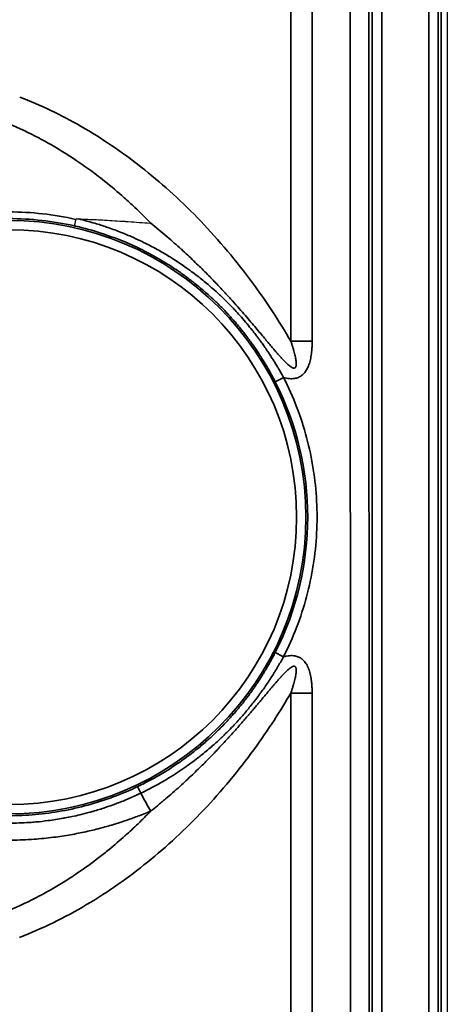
# Model space of a CAD drawing. Header units: millimetres. Extents: x -12192 to 12192, y -600 to 5895.
# Tile 54 of 118: x 1701 to 1724, y 3237 to 3290. Entities that reach past the tile are written whole.
import ezdxf

# ---------------------------------------------------------------- set-up
doc = ezdxf.new("R2010")
doc.units = ezdxf.units.MM
doc.header["$LTSCALE"] = 20
doc.layers.add('_Sichtbarkanten', color=7, linetype='Continuous', lineweight=25)
doc.layers.add('Sichtbar schmal (ISO)', color=7, linetype='Continuous', lineweight=35)

msp = doc.modelspace()

# ---------------------------------------------------------------- linework, layer by layer
at = {"layer": '_Sichtbarkanten'}
msp.add_line((1723.505, 4314.272), (1723.505, 3220.272), dxfattribs=at)
for points, knots in [([(1703.633, 3279.214), (1703.624, 3279.175), (1703.616, 3279.137), (1703.608, 3279.102), (1703.601, 3279.066), (1703.594, 3279.034), (1703.588, 3279.005), (1703.582, 3278.976), (1703.577, 3278.952), (1703.573, 3278.931), (1703.569, 3278.911), (1703.566, 3278.895), (1703.564, 3278.884), (1703.563, 3278.873), (1703.562, 3278.867), (1703.562, 3278.866)], [0, 0, 0, 0, 0.2, 0.2, 0.2, 0.4, 0.4, 0.4, 0.6, 0.6, 0.6, 0.8, 0.8, 0.8, 0.9999999, 0.9999999, 0.9999999, 0.9999999]), ([(1703.633, 3279.214), (1703.633, 3279.215), (1703.633, 3279.216), (1703.634, 3279.218), (1703.634, 3279.218), (1703.636, 3279.221), (1703.638, 3279.222), (1703.644, 3279.226), (1703.649, 3279.229), (1703.67, 3279.235), (1703.692, 3279.237), (1703.737, 3279.24), (1703.765, 3279.239), (1703.791, 3279.239)], [0.00000125, 0.00000125, 0.00000125, 0.00000125, 0.00026935, 0.00026935, 0.00054979, 0.00054979, 0.00118081, 0.00118081, 0.00276078, 0.00276078, 0.00713925, 0.00713925, 0.01305826, 0.01305826, 0.01305826, 0.01305826]), ([(1703.791, 3279.239), (1704.119, 3279.227), (1704.439, 3279.213), (1704.75, 3279.198), (1704.893, 3279.191), (1705.034, 3279.183), (1705.174, 3279.175), (1705.546, 3279.155), (1705.904, 3279.132), (1706.254, 3279.109), (1706.319, 3279.104), (1706.384, 3279.1), (1706.448, 3279.095), (1706.848, 3279.068), (1707.238, 3279.039), (1707.614, 3279.011), (1707.624, 3279.011), (1707.635, 3279.01), (1707.645, 3279.009)], [0, 0, 0, 0, 0.228267, 0.228267, 0.228267, 0.333333, 0.333333, 0.333333, 0.614365, 0.614365, 0.614365, 0.666667, 0.666667, 0.666667, 0.990895, 0.990895, 0.990895, 1, 1, 1, 1])]:
    msp.add_open_spline(points, degree=3, knots=knots, dxfattribs=at)
at = {"layer": 'Sichtbar schmal (ISO)'}
for p, q in [((1719.496, 3219.98), (1719.496, 4314.564)), ((1719.996, 4314.564), (1719.996, 3219.98)), ((1722.514, 3219.963), (1722.514, 4314.581)), ((1723.014, 4314.581), (1723.014, 3219.963)), ((1723.18, 3219.797), (1723.18, 4314.748)), ((1718.322, 3220.149), (1718.28, 3679.771)), ((1719.28, 3679.772), (1719.322, 3220.155)), ((1715.137, 3443.452), (1715.137, 3272.69)), ((1716.278, 3443.451), (1716.278, 3272.689)), ((1715.137, 3219.648), (1715.137, 3253.852)), ((1716.278, 3219.649), (1716.278, 3253.851))]:
    msp.add_line(p, q, dxfattribs=at)
for radius in [15.889, 15.389]:
    msp.add_arc((1700.06, 3263.272), radius, 270, 90, dxfattribs=at)
for centre, major_axis, ratio, start_param, end_param in [((1699.918, 3262.652), (3.102, 16.688), 0.976652, 6.245494, 6.462178), ((1700.06, 3263.271), (-15.983, 0.22), 0.999892, 4.50528, 4.726179), ((1716.278, 3272.742), (10, 0), 0.005236, 4.598021, 4.712389), ((1700.059, 3263.271), (15.981, 0), 0.999985, 5.812266, 6.753672), ((1714.75, 3270.742), (-0.446, -0.227), 0.00467, 4.71002, 6.265685), ((1714.747, 3255.793), (-0.446, 0.227), 0.004667, 4.714764, 6.265732), ((1716.278, 3253.904), (-10, 0), 0.005236, 1.456428, 1.570796), ((1707.166, 3248.396), (-0.215, 0.451), 0.009237, 0.017454, 1.351508), ((1706.096, 3250.416), (4.777, -8.785), 0.002501, 4.931854, 5.046065)]:
    msp.add_ellipse(centre, major_axis=major_axis, ratio=ratio, start_param=start_param, end_param=end_param, dxfattribs=at)
for points, knots in [([(1700.64, 3285.763), (1701.201, 3285.548), (1701.757, 3285.307), (1702.304, 3285.045), (1702.851, 3284.782), (1703.39, 3284.498), (1703.93, 3284.186), (1704.469, 3283.875), (1705.009, 3283.537), (1705.544, 3283.174), (1706.079, 3282.812), (1706.609, 3282.425), (1707.129, 3282.017), (1707.649, 3281.608), (1708.159, 3281.179), (1708.661, 3280.727), (1709.163, 3280.275), (1709.657, 3279.801), (1710.144, 3279.301), (1710.631, 3278.8), (1711.111, 3278.273), (1711.578, 3277.725), (1712.046, 3277.178), (1712.499, 3276.609), (1712.925, 3276.038), (1713.352, 3275.467), (1713.752, 3274.894), (1714.12, 3274.333), (1714.488, 3273.773), (1714.825, 3273.226), (1715.137, 3272.69)], [0, 0, 0, 0, 0.1, 0.1, 0.1, 0.2, 0.2, 0.2, 0.3, 0.3, 0.3, 0.4, 0.4, 0.4, 0.5, 0.5, 0.5, 0.6, 0.6, 0.6, 0.7, 0.7, 0.7, 0.8, 0.8, 0.8, 0.9, 0.9, 0.9, 0.9999994, 0.9999994, 0.9999994, 0.9999994]), ([(1700.069, 3284.325), (1700.605, 3284.101), (1701.137, 3283.849), (1701.66, 3283.573), (1701.711, 3283.546), (1701.762, 3283.519), (1701.813, 3283.492), (1702.283, 3283.239), (1702.747, 3282.966), (1703.21, 3282.67), (1703.31, 3282.605), (1703.41, 3282.54), (1703.51, 3282.474), (1703.923, 3282.2), (1704.335, 3281.908), (1704.741, 3281.6), (1704.889, 3281.488), (1705.036, 3281.373), (1705.182, 3281.257), (1705.536, 3280.975), (1705.885, 3280.68), (1706.228, 3280.374), (1706.418, 3280.205), (1706.606, 3280.032), (1706.792, 3279.856), (1707.081, 3279.582), (1707.366, 3279.3), (1707.645, 3279.009)], [0, 0, 0, 0, 0.2, 0.2, 0.2, 0.2195918, 0.2195918, 0.2195918, 0.4, 0.4, 0.4, 0.4390213, 0.4390213, 0.4390213, 0.6, 0.6, 0.6, 0.6584906, 0.6584906, 0.6584906, 0.8, 0.8, 0.8, 0.87821, 0.87821, 0.87821, 1, 1, 1, 1]), ([(1703.791, 3279.239), (1704.092, 3279.166), (1704.383, 3279.087), (1704.664, 3279.003), (1704.877, 3278.939), (1705.084, 3278.873), (1705.286, 3278.804), (1705.524, 3278.722), (1705.755, 3278.637), (1705.977, 3278.55), (1706.191, 3278.466), (1706.397, 3278.38), (1706.595, 3278.293), (1706.769, 3278.217), (1706.937, 3278.14), (1707.1, 3278.062), (1707.317, 3277.958), (1707.524, 3277.852), (1707.724, 3277.746), (1707.843, 3277.683), (1707.958, 3277.62), (1708.071, 3277.557), (1708.291, 3277.433), (1708.501, 3277.308), (1708.702, 3277.184), (1708.774, 3277.139), (1708.845, 3277.094), (1708.915, 3277.049), (1709.138, 3276.906), (1709.349, 3276.764), (1709.549, 3276.622), (1709.583, 3276.598), (1709.617, 3276.574), (1709.65, 3276.55), (1709.875, 3276.389), (1710.086, 3276.229), (1710.285, 3276.071), (1710.484, 3275.913), (1710.672, 3275.758), (1710.848, 3275.605), (1710.874, 3275.582), (1710.9, 3275.56), (1710.926, 3275.537), (1711.07, 3275.411), (1711.207, 3275.287), (1711.338, 3275.164), (1711.388, 3275.118), (1711.437, 3275.071), (1711.485, 3275.025), (1711.584, 3274.931), (1711.678, 3274.838), (1711.77, 3274.747), (1711.84, 3274.676), (1711.909, 3274.606), (1711.975, 3274.536), (1712.036, 3274.473), (1712.095, 3274.411), (1712.153, 3274.349), (1712.24, 3274.256), (1712.325, 3274.164), (1712.406, 3274.073), (1712.436, 3274.04), (1712.465, 3274.006), (1712.495, 3273.973), (1712.596, 3273.858), (1712.692, 3273.745), (1712.784, 3273.636), (1712.789, 3273.63), (1712.794, 3273.624), (1712.799, 3273.618), (1712.893, 3273.505), (1712.982, 3273.395), (1713.068, 3273.287), (1713.085, 3273.266), (1713.102, 3273.245), (1713.118, 3273.223), (1713.184, 3273.14), (1713.246, 3273.059), (1713.307, 3272.979), (1713.343, 3272.931), (1713.379, 3272.884), (1713.414, 3272.836), (1713.45, 3272.788), (1713.485, 3272.74), (1713.519, 3272.693), (1713.573, 3272.618), (1713.626, 3272.545), (1713.676, 3272.474), (1713.687, 3272.458), (1713.698, 3272.442), (1713.71, 3272.426), (1713.769, 3272.34), (1713.826, 3272.257), (1713.881, 3272.176), (1713.89, 3272.163), (1713.899, 3272.15), (1713.907, 3272.137), (1713.952, 3272.07), (1713.995, 3272.005), (1714.036, 3271.942), (1714.062, 3271.902), (1714.088, 3271.862), (1714.112, 3271.824), (1714.135, 3271.789), (1714.157, 3271.755), (1714.178, 3271.721), (1714.217, 3271.658), (1714.255, 3271.598), (1714.292, 3271.538), (1714.297, 3271.529), (1714.303, 3271.52), (1714.308, 3271.511), (1714.35, 3271.442), (1714.391, 3271.375), (1714.431, 3271.307), (1714.439, 3271.293), (1714.447, 3271.28), (1714.455, 3271.266), (1714.487, 3271.212), (1714.519, 3271.158), (1714.55, 3271.104), (1714.57, 3271.068), (1714.591, 3271.032), (1714.611, 3270.997), (1714.63, 3270.962), (1714.649, 3270.928), (1714.668, 3270.895), (1714.696, 3270.844), (1714.724, 3270.794), (1714.75, 3270.745)], [0.0000005, 0.0000005, 0.0000005, 0.0000005, 0.0284605, 0.0284605, 0.0284605, 0.05, 0.05, 0.05, 0.0755205, 0.0755205, 0.0755205, 0.1, 0.1, 0.1, 0.1214285, 0.1214285, 0.1214285, 0.15, 0.15, 0.15, 0.1669248, 0.1669248, 0.1669248, 0.2, 0.2, 0.2, 0.2119163, 0.2119163, 0.2119163, 0.25, 0.25, 0.25, 0.2564481, 0.2564481, 0.2564481, 0.3, 0.3, 0.3, 0.3435856, 0.3435856, 0.3435856, 0.35, 0.35, 0.35, 0.38615, 0.38615, 0.38615, 0.4, 0.4, 0.4, 0.4281855, 0.4281855, 0.4281855, 0.45, 0.45, 0.45, 0.4698634, 0.4698634, 0.4698634, 0.5, 0.5, 0.5, 0.511216, 0.511216, 0.511216, 0.55, 0.55, 0.55, 0.5520263, 0.5520263, 0.5520263, 0.5920357, 0.5920357, 0.5920357, 0.6, 0.6, 0.6, 0.6311495, 0.6311495, 0.6311495, 0.65, 0.65, 0.65, 0.6694008, 0.6694008, 0.6694008, 0.7, 0.7, 0.7, 0.7069657, 0.7069657, 0.7069657, 0.7440283, 0.7440283, 0.7440283, 0.75, 0.75, 0.75, 0.7806434, 0.7806434, 0.7806434, 0.8, 0.8, 0.8, 0.8175038, 0.8175038, 0.8175038, 0.85, 0.85, 0.85, 0.8549861, 0.8549861, 0.8549861, 0.892523, 0.892523, 0.892523, 0.9, 0.9, 0.9, 0.9298419, 0.9298419, 0.9298419, 0.95, 0.95, 0.95, 0.9697769, 0.9697769, 0.9697769, 1, 1, 1, 1]), ([(1715.137, 3272.69), (1715.159, 3272.626), (1715.18, 3272.565), (1715.199, 3272.506), (1715.218, 3272.447), (1715.236, 3272.39), (1715.253, 3272.336), (1715.269, 3272.282), (1715.285, 3272.229), (1715.299, 3272.179), (1715.313, 3272.129), (1715.326, 3272.081), (1715.338, 3272.035), (1715.349, 3271.989), (1715.36, 3271.945), (1715.369, 3271.904), (1715.379, 3271.862), (1715.387, 3271.822), (1715.394, 3271.784), (1715.401, 3271.746), (1715.407, 3271.711), (1715.412, 3271.677), (1715.417, 3271.643), (1715.421, 3271.611), (1715.424, 3271.58), (1715.427, 3271.55), (1715.428, 3271.522), (1715.429, 3271.496), (1715.429, 3271.47), (1715.429, 3271.446), (1715.427, 3271.425), (1715.425, 3271.403), (1715.423, 3271.383), (1715.419, 3271.366), (1715.415, 3271.349), (1715.411, 3271.334), (1715.405, 3271.32), (1715.4, 3271.307), (1715.393, 3271.296), (1715.385, 3271.286), (1715.378, 3271.277), (1715.369, 3271.269), (1715.359, 3271.263), (1715.35, 3271.258), (1715.338, 3271.253), (1715.325, 3271.252), (1715.312, 3271.25), (1715.297, 3271.25), (1715.281, 3271.253), (1715.264, 3271.256), (1715.245, 3271.263), (1715.223, 3271.272), (1715.202, 3271.281), (1715.179, 3271.294), (1715.154, 3271.31), (1715.128, 3271.326), (1715.101, 3271.346), (1715.072, 3271.369), (1715.043, 3271.392), (1715.012, 3271.418), (1714.979, 3271.447), (1714.947, 3271.476), (1714.913, 3271.508), (1714.877, 3271.543), (1714.841, 3271.577), (1714.805, 3271.615), (1714.766, 3271.655), (1714.728, 3271.695), (1714.688, 3271.737), (1714.647, 3271.782), (1714.606, 3271.827), (1714.563, 3271.874), (1714.518, 3271.925), (1714.474, 3271.975), (1714.427, 3272.028), (1714.379, 3272.084), (1714.33, 3272.14), (1714.279, 3272.199), (1714.226, 3272.261), (1714.173, 3272.324), (1714.118, 3272.389), (1714.059, 3272.459), (1714.001, 3272.528), (1713.94, 3272.6), (1713.876, 3272.677), (1713.812, 3272.753), (1713.745, 3272.833), (1713.675, 3272.918), (1713.605, 3273.002), (1713.531, 3273.09), (1713.453, 3273.183), (1713.375, 3273.276), (1713.293, 3273.373), (1713.207, 3273.475), (1713.121, 3273.578), (1713.03, 3273.685), (1712.934, 3273.797), (1712.838, 3273.91), (1712.738, 3274.027), (1712.631, 3274.15), (1712.525, 3274.273), (1712.413, 3274.4), (1712.296, 3274.533), (1712.294, 3274.536), (1712.291, 3274.539), (1712.289, 3274.541), (1712.174, 3274.672), (1712.053, 3274.807), (1711.926, 3274.948), (1711.923, 3274.951), (1711.92, 3274.954), (1711.918, 3274.957), (1711.79, 3275.098), (1711.656, 3275.244), (1711.515, 3275.396), (1711.512, 3275.399), (1711.509, 3275.403), (1711.506, 3275.406), (1711.364, 3275.558), (1711.215, 3275.717), (1711.056, 3275.882), (1711.052, 3275.886), (1711.049, 3275.89), (1711.045, 3275.893), (1710.886, 3276.059), (1710.718, 3276.231), (1710.539, 3276.411), (1710.534, 3276.415), (1710.53, 3276.419), (1710.526, 3276.423), (1710.347, 3276.603), (1710.156, 3276.791), (1709.952, 3276.986), (1709.947, 3276.991), (1709.943, 3276.995), (1709.938, 3277), (1709.734, 3277.195), (1709.517, 3277.399), (1709.285, 3277.61), (1709.279, 3277.615), (1709.274, 3277.62), (1709.268, 3277.625), (1709.036, 3277.836), (1708.788, 3278.056), (1708.522, 3278.284), (1708.516, 3278.289), (1708.509, 3278.295), (1708.503, 3278.3), (1708.236, 3278.529), (1707.95, 3278.766), (1707.645, 3279.009)], [0.0000006, 0.0000006, 0.0000006, 0.0000006, 0.0238095, 0.0238095, 0.0238095, 0.047619, 0.047619, 0.047619, 0.0714286, 0.0714286, 0.0714286, 0.0952381, 0.0952381, 0.0952381, 0.1190476, 0.1190476, 0.1190476, 0.1428571, 0.1428571, 0.1428571, 0.1666667, 0.1666667, 0.1666667, 0.1904762, 0.1904762, 0.1904762, 0.2142857, 0.2142857, 0.2142857, 0.2380952, 0.2380952, 0.2380952, 0.2619048, 0.2619048, 0.2619048, 0.2857143, 0.2857143, 0.2857143, 0.3095238, 0.3095238, 0.3095238, 0.3333333, 0.3333333, 0.3333333, 0.3571429, 0.3571429, 0.3571429, 0.3809524, 0.3809524, 0.3809524, 0.4047619, 0.4047619, 0.4047619, 0.4285714, 0.4285714, 0.4285714, 0.452381, 0.452381, 0.452381, 0.4761905, 0.4761905, 0.4761905, 0.5, 0.5, 0.5, 0.5238095, 0.5238095, 0.5238095, 0.547619, 0.547619, 0.547619, 0.5714286, 0.5714286, 0.5714286, 0.5952381, 0.5952381, 0.5952381, 0.6190476, 0.6190476, 0.6190476, 0.6428571, 0.6428571, 0.6428571, 0.6666667, 0.6666667, 0.6666667, 0.6904762, 0.6904762, 0.6904762, 0.7142857, 0.7142857, 0.7142857, 0.7380952, 0.7380952, 0.7380952, 0.7619048, 0.7619048, 0.7619048, 0.7857143, 0.7857143, 0.7857143, 0.8095238, 0.8095238, 0.8095238, 0.8099922, 0.8099922, 0.8099922, 0.8333333, 0.8333333, 0.8333333, 0.833816, 0.833816, 0.833816, 0.8571429, 0.8571429, 0.8571429, 0.8576395, 0.8576395, 0.8576395, 0.8809524, 0.8809524, 0.8809524, 0.8814627, 0.8814627, 0.8814627, 0.9047619, 0.9047619, 0.9047619, 0.905286, 0.905286, 0.905286, 0.9285714, 0.9285714, 0.9285714, 0.929109, 0.929109, 0.929109, 0.952381, 0.952381, 0.952381, 0.9529329, 0.9529329, 0.9529329, 0.9761905, 0.9761905, 0.9761905, 0.9767551, 0.9767551, 0.9767551, 1, 1, 1, 1]), ([(1703.562, 3278.866), (1703.587, 3278.861), (1703.612, 3278.855), (1703.636, 3278.849), (1704.105, 3278.742), (1704.551, 3278.618), (1704.972, 3278.482), (1705.016, 3278.467), (1705.06, 3278.453), (1705.103, 3278.439), (1705.498, 3278.308), (1705.872, 3278.166), (1706.222, 3278.02), (1706.279, 3277.996), (1706.335, 3277.973), (1706.391, 3277.949), (1706.716, 3277.809), (1707.02, 3277.665), (1707.307, 3277.519), (1707.373, 3277.485), (1707.437, 3277.452), (1707.5, 3277.419), (1707.765, 3277.28), (1708.014, 3277.139), (1708.251, 3276.998), (1708.321, 3276.956), (1708.391, 3276.914), (1708.459, 3276.871), (1708.674, 3276.739), (1708.878, 3276.606), (1709.072, 3276.473), (1709.146, 3276.423), (1709.218, 3276.373), (1709.289, 3276.323), (1709.463, 3276.199), (1709.63, 3276.076), (1709.788, 3275.955), (1709.863, 3275.897), (1709.936, 3275.84), (1710.008, 3275.783), (1710.149, 3275.671), (1710.284, 3275.559), (1710.414, 3275.449), (1710.489, 3275.385), (1710.562, 3275.322), (1710.633, 3275.259), (1710.747, 3275.159), (1710.857, 3275.059), (1710.962, 3274.96), (1711.036, 3274.892), (1711.107, 3274.824), (1711.177, 3274.756), (1711.269, 3274.667), (1711.357, 3274.579), (1711.443, 3274.492), (1711.515, 3274.419), (1711.584, 3274.347), (1711.652, 3274.276), (1711.726, 3274.198), (1711.797, 3274.121), (1711.866, 3274.045), (1711.936, 3273.969), (1712.003, 3273.894), (1712.068, 3273.82), (1712.127, 3273.753), (1712.184, 3273.686), (1712.239, 3273.621), (1712.306, 3273.542), (1712.371, 3273.465), (1712.433, 3273.388), (1712.48, 3273.331), (1712.525, 3273.275), (1712.569, 3273.219), (1712.633, 3273.139), (1712.695, 3273.059), (1712.754, 3272.982), (1712.791, 3272.934), (1712.826, 3272.887), (1712.861, 3272.84), (1712.922, 3272.758), (1712.981, 3272.678), (1713.037, 3272.599), (1713.065, 3272.56), (1713.093, 3272.521), (1713.12, 3272.483), (1713.178, 3272.4), (1713.234, 3272.32), (1713.287, 3272.241), (1713.308, 3272.21), (1713.329, 3272.178), (1713.35, 3272.148), (1713.405, 3272.065), (1713.457, 3271.985), (1713.507, 3271.907), (1713.523, 3271.882), (1713.538, 3271.858), (1713.554, 3271.834), (1713.606, 3271.752), (1713.655, 3271.673), (1713.702, 3271.596), (1713.713, 3271.578), (1713.724, 3271.56), (1713.734, 3271.542), (1713.782, 3271.463), (1713.828, 3271.386), (1713.871, 3271.311), (1713.878, 3271.299), (1713.886, 3271.286), (1713.893, 3271.274), (1713.938, 3271.195), (1713.982, 3271.118), (1714.025, 3271.04), (1714.03, 3271.032), (1714.035, 3271.024), (1714.039, 3271.015), (1714.085, 3270.933), (1714.13, 3270.85), (1714.172, 3270.769), (1714.174, 3270.766), (1714.177, 3270.762), (1714.179, 3270.758), (1714.223, 3270.674), (1714.265, 3270.593), (1714.304, 3270.515)], [0, 0, 0, 0, 0.002362, 0.002362, 0.002362, 0.047619, 0.047619, 0.047619, 0.052331, 0.052331, 0.052331, 0.095238, 0.095238, 0.095238, 0.102207, 0.102207, 0.102207, 0.142857, 0.142857, 0.142857, 0.152085, 0.152085, 0.152085, 0.190476, 0.190476, 0.190476, 0.201961, 0.201961, 0.201961, 0.238095, 0.238095, 0.238095, 0.251837, 0.251837, 0.251837, 0.285714, 0.285714, 0.285714, 0.301713, 0.301713, 0.301713, 0.333333, 0.333333, 0.333333, 0.351588, 0.351588, 0.351588, 0.380952, 0.380952, 0.380952, 0.401464, 0.401464, 0.401464, 0.428571, 0.428571, 0.428571, 0.45134, 0.45134, 0.45134, 0.47619, 0.47619, 0.47619, 0.501217, 0.501217, 0.501217, 0.52381, 0.52381, 0.52381, 0.551093, 0.551093, 0.551093, 0.571429, 0.571429, 0.571429, 0.60097, 0.60097, 0.60097, 0.619048, 0.619048, 0.619048, 0.650846, 0.650846, 0.650846, 0.666667, 0.666667, 0.666667, 0.70073, 0.70073, 0.70073, 0.714286, 0.714286, 0.714286, 0.750596, 0.750596, 0.750596, 0.761905, 0.761905, 0.761905, 0.800513, 0.800513, 0.800513, 0.809524, 0.809524, 0.809524, 0.850304, 0.850304, 0.850304, 0.857143, 0.857143, 0.857143, 0.900234, 0.900234, 0.900234, 0.904762, 0.904762, 0.904762, 0.95014, 0.95014, 0.95014, 0.952381, 0.952381, 0.952381, 1, 1, 1, 1]), ([(1716.278, 3272.689), (1716.278, 3272.618), (1716.276, 3272.481), (1716.266, 3272.288), (1716.25, 3272.108), (1716.228, 3271.939), (1716.201, 3271.782), (1716.168, 3271.636), (1716.129, 3271.5), (1716.085, 3271.374), (1716.034, 3271.259), (1715.979, 3271.154), (1715.918, 3271.06), (1715.853, 3270.978), (1715.784, 3270.908), (1715.712, 3270.848), (1715.634, 3270.796), (1715.547, 3270.753), (1715.447, 3270.717), (1715.331, 3270.692), (1715.202, 3270.681), (1715.061, 3270.686), (1714.91, 3270.706), (1714.804, 3270.73), (1714.75, 3270.745)], [0.0000001, 0.0000001, 0.0000001, 0.0000001, 0.0454545, 0.0909091, 0.1363636, 0.1818182, 0.2272727, 0.2727273, 0.3181818, 0.3636364, 0.4090909, 0.4545455, 0.5, 0.5454545, 0.5909091, 0.6363636, 0.6818182, 0.7272727, 0.7727273, 0.8181818, 0.8636364, 0.9090909, 0.9545455, 1, 1, 1, 1]), ([(1714.75, 3270.745), (1715.012, 3270.231), (1715.477, 3269.182), (1716.011, 3267.538), (1716.369, 3265.85), (1716.549, 3264.133), (1716.548, 3262.407), (1716.368, 3260.69), (1716.009, 3259.001), (1715.475, 3257.358), (1715.009, 3256.31), (1714.747, 3255.796)], [0, 0, 0, 0, 0.1111111, 0.2222222, 0.3333333, 0.4444444, 0.5555556, 0.6666667, 0.7777778, 0.8888889, 1, 1, 1, 1]), ([(1714.301, 3256.02), (1714.263, 3255.945), (1714.222, 3255.864), (1714.177, 3255.78), (1714.132, 3255.695), (1714.084, 3255.606), (1714.031, 3255.512), (1714.027, 3255.505), (1714.023, 3255.497), (1714.019, 3255.49), (1713.97, 3255.402), (1713.919, 3255.311), (1713.863, 3255.216), (1713.855, 3255.202), (1713.846, 3255.187), (1713.837, 3255.172), (1713.785, 3255.082), (1713.729, 3254.989), (1713.67, 3254.893), (1713.655, 3254.869), (1713.64, 3254.845), (1713.625, 3254.82), (1713.569, 3254.73), (1713.51, 3254.638), (1713.448, 3254.542), (1713.425, 3254.508), (1713.402, 3254.473), (1713.379, 3254.438), (1713.32, 3254.349), (1713.258, 3254.257), (1713.193, 3254.163), (1713.161, 3254.117), (1713.129, 3254.07), (1713.095, 3254.023), (1713.034, 3253.936), (1712.969, 3253.847), (1712.902, 3253.756), (1712.858, 3253.697), (1712.813, 3253.637), (1712.767, 3253.576), (1712.703, 3253.492), (1712.636, 3253.407), (1712.567, 3253.32), (1712.508, 3253.246), (1712.448, 3253.17), (1712.384, 3253.094), (1712.319, 3253.015), (1712.252, 3252.935), (1712.182, 3252.853), (1712.104, 3252.762), (1712.023, 3252.67), (1711.938, 3252.576), (1711.873, 3252.503), (1711.806, 3252.43), (1711.737, 3252.355), (1711.634, 3252.246), (1711.527, 3252.134), (1711.415, 3252.021), (1711.352, 3251.957), (1711.286, 3251.892), (1711.22, 3251.827), (1711.087, 3251.697), (1710.946, 3251.565), (1710.798, 3251.43), (1710.739, 3251.376), (1710.679, 3251.322), (1710.617, 3251.268), (1710.445, 3251.117), (1710.262, 3250.962), (1710.066, 3250.805), (1710.016, 3250.764), (1709.965, 3250.724), (1709.913, 3250.683), (1709.69, 3250.509), (1709.452, 3250.332), (1709.196, 3250.154), (1709.16, 3250.128), (1709.122, 3250.102), (1709.085, 3250.077), (1708.802, 3249.883), (1708.498, 3249.688), (1708.166, 3249.493), (1708.147, 3249.482), (1708.127, 3249.47), (1708.108, 3249.459), (1707.754, 3249.252), (1707.368, 3249.046), (1706.95, 3248.847)], [0, 0, 0, 0, 0.0625, 0.0625, 0.0625, 0.125, 0.125, 0.125, 0.1299737, 0.1299737, 0.1299737, 0.1875, 0.1875, 0.1875, 0.1964263, 0.1964263, 0.1964263, 0.25, 0.25, 0.25, 0.2633437, 0.2633437, 0.2633437, 0.3125, 0.3125, 0.3125, 0.3301836, 0.3301836, 0.3301836, 0.375, 0.375, 0.375, 0.396987, 0.396987, 0.396987, 0.4375, 0.4375, 0.4375, 0.4638443, 0.4638443, 0.4638443, 0.5, 0.5, 0.5, 0.5307911, 0.5307911, 0.5307911, 0.5625, 0.5625, 0.5625, 0.5978316, 0.5978316, 0.5978316, 0.625, 0.625, 0.625, 0.664988, 0.664988, 0.664988, 0.6875, 0.6875, 0.6875, 0.7322713, 0.7322713, 0.7322713, 0.75, 0.75, 0.75, 0.799723, 0.799723, 0.799723, 0.8125, 0.8125, 0.8125, 0.8671433, 0.8671433, 0.8671433, 0.875, 0.875, 0.875, 0.9340995, 0.9340995, 0.9340995, 0.9375, 0.9375, 0.9375, 1, 1, 1, 1]), ([(1714.747, 3255.796), (1714.707, 3255.721), (1714.663, 3255.641), (1714.615, 3255.557), (1714.568, 3255.473), (1714.516, 3255.384), (1714.461, 3255.289), (1714.456, 3255.282), (1714.452, 3255.274), (1714.448, 3255.267), (1714.396, 3255.18), (1714.341, 3255.088), (1714.282, 3254.993), (1714.273, 3254.978), (1714.264, 3254.963), (1714.254, 3254.948), (1714.198, 3254.858), (1714.139, 3254.764), (1714.076, 3254.667), (1714.061, 3254.642), (1714.045, 3254.618), (1714.029, 3254.593), (1713.97, 3254.502), (1713.907, 3254.408), (1713.841, 3254.312), (1713.818, 3254.277), (1713.794, 3254.242), (1713.769, 3254.206), (1713.707, 3254.116), (1713.642, 3254.023), (1713.573, 3253.928), (1713.54, 3253.881), (1713.505, 3253.834), (1713.47, 3253.786), (1713.405, 3253.697), (1713.338, 3253.607), (1713.267, 3253.514), (1713.221, 3253.454), (1713.174, 3253.393), (1713.125, 3253.331), (1713.058, 3253.246), (1712.989, 3253.159), (1712.917, 3253.071), (1712.855, 3252.995), (1712.791, 3252.919), (1712.725, 3252.841), (1712.658, 3252.76), (1712.587, 3252.679), (1712.514, 3252.596), (1712.433, 3252.503), (1712.349, 3252.409), (1712.261, 3252.313), (1712.193, 3252.239), (1712.123, 3252.164), (1712.051, 3252.088), (1711.945, 3251.977), (1711.833, 3251.863), (1711.717, 3251.747), (1711.651, 3251.682), (1711.584, 3251.616), (1711.514, 3251.549), (1711.376, 3251.416), (1711.231, 3251.281), (1711.077, 3251.143), (1711.017, 3251.089), (1710.954, 3251.034), (1710.891, 3250.978), (1710.712, 3250.823), (1710.523, 3250.665), (1710.321, 3250.504), (1710.269, 3250.462), (1710.217, 3250.421), (1710.163, 3250.379), (1709.934, 3250.201), (1709.688, 3250.02), (1709.424, 3249.837), (1709.387, 3249.81), (1709.348, 3249.784), (1709.31, 3249.758), (1709.018, 3249.559), (1708.705, 3249.359), (1708.364, 3249.158), (1708.344, 3249.146), (1708.324, 3249.135), (1708.304, 3249.123), (1707.94, 3248.911), (1707.543, 3248.698), (1707.115, 3248.492)], [0, 0, 0, 0, 0.0625, 0.0625, 0.0625, 0.125, 0.125, 0.125, 0.1299738, 0.1299738, 0.1299738, 0.1875, 0.1875, 0.1875, 0.1964268, 0.1964268, 0.1964268, 0.25, 0.25, 0.25, 0.2633442, 0.2633442, 0.2633442, 0.3125, 0.3125, 0.3125, 0.3301841, 0.3301841, 0.3301841, 0.375, 0.375, 0.375, 0.3969875, 0.3969875, 0.3969875, 0.4375, 0.4375, 0.4375, 0.4638447, 0.4638447, 0.4638447, 0.5, 0.5, 0.5, 0.5307916, 0.5307916, 0.5307916, 0.5625, 0.5625, 0.5625, 0.5978322, 0.5978322, 0.5978322, 0.625, 0.625, 0.625, 0.6649885, 0.6649885, 0.6649885, 0.6875, 0.6875, 0.6875, 0.7322718, 0.7322718, 0.7322718, 0.75, 0.75, 0.75, 0.7997236, 0.7997236, 0.7997236, 0.8125, 0.8125, 0.8125, 0.8671438, 0.8671438, 0.8671438, 0.875, 0.875, 0.875, 0.9341005, 0.9341005, 0.9341005, 0.9375, 0.9375, 0.9375, 1, 1, 1, 1]), ([(1716.278, 3253.851), (1716.278, 3253.926), (1716.275, 3254.071), (1716.264, 3254.273), (1716.247, 3254.462), (1716.223, 3254.638), (1716.192, 3254.802), (1716.155, 3254.953), (1716.112, 3255.093), (1716.062, 3255.222), (1716.006, 3255.34), (1715.943, 3255.445), (1715.876, 3255.537), (1715.804, 3255.615), (1715.73, 3255.68), (1715.651, 3255.735), (1715.564, 3255.781), (1715.463, 3255.819), (1715.347, 3255.847), (1715.216, 3255.86), (1715.072, 3255.857), (1714.914, 3255.836), (1714.804, 3255.811), (1714.747, 3255.796)], [0.0000001, 0.0000001, 0.0000001, 0.0000001, 0.047619, 0.0952381, 0.1428571, 0.1904762, 0.2380952, 0.2857143, 0.3333333, 0.3809524, 0.4285714, 0.4761905, 0.5238095, 0.5714286, 0.6190476, 0.6666667, 0.7142857, 0.7619048, 0.8095238, 0.8571429, 0.9047619, 0.952381, 1, 1, 1, 1]), ([(1715.137, 3253.852), (1715.159, 3253.916), (1715.18, 3253.978), (1715.199, 3254.037), (1715.219, 3254.096), (1715.237, 3254.154), (1715.254, 3254.208), (1715.27, 3254.263), (1715.286, 3254.316), (1715.3, 3254.367), (1715.314, 3254.417), (1715.327, 3254.466), (1715.339, 3254.512), (1715.351, 3254.558), (1715.361, 3254.603), (1715.371, 3254.645), (1715.38, 3254.687), (1715.389, 3254.727), (1715.396, 3254.765), (1715.403, 3254.803), (1715.409, 3254.839), (1715.414, 3254.874), (1715.418, 3254.908), (1715.422, 3254.94), (1715.425, 3254.97), (1715.427, 3255), (1715.429, 3255.029), (1715.429, 3255.055), (1715.429, 3255.08), (1715.428, 3255.104), (1715.426, 3255.126), (1715.424, 3255.147), (1715.421, 3255.166), (1715.417, 3255.183), (1715.413, 3255.2), (1715.408, 3255.215), (1715.403, 3255.227), (1715.397, 3255.24), (1715.39, 3255.251), (1715.382, 3255.259), (1715.374, 3255.268), (1715.365, 3255.275), (1715.355, 3255.281), (1715.345, 3255.286), (1715.334, 3255.289), (1715.321, 3255.291), (1715.307, 3255.292), (1715.292, 3255.291), (1715.275, 3255.287), (1715.272, 3255.286), (1715.268, 3255.286), (1715.264, 3255.285), (1715.25, 3255.281), (1715.235, 3255.275), (1715.218, 3255.267), (1715.213, 3255.265), (1715.208, 3255.263), (1715.203, 3255.26), (1715.186, 3255.251), (1715.168, 3255.241), (1715.148, 3255.228), (1715.142, 3255.224), (1715.136, 3255.22), (1715.13, 3255.216), (1715.11, 3255.202), (1715.089, 3255.186), (1715.066, 3255.168), (1715.059, 3255.163), (1715.051, 3255.157), (1715.044, 3255.15), (1715.021, 3255.132), (1714.997, 3255.111), (1714.973, 3255.089), (1714.964, 3255.081), (1714.955, 3255.073), (1714.947, 3255.065), (1714.922, 3255.042), (1714.896, 3255.018), (1714.87, 3254.992), (1714.86, 3254.982), (1714.85, 3254.972), (1714.839, 3254.962), (1714.813, 3254.935), (1714.785, 3254.907), (1714.757, 3254.878), (1714.746, 3254.866), (1714.735, 3254.854), (1714.723, 3254.842), (1714.695, 3254.812), (1714.666, 3254.78), (1714.636, 3254.748), (1714.623, 3254.734), (1714.611, 3254.72), (1714.598, 3254.705), (1714.568, 3254.672), (1714.537, 3254.638), (1714.505, 3254.603), (1714.491, 3254.586), (1714.477, 3254.57), (1714.462, 3254.553), (1714.43, 3254.517), (1714.397, 3254.479), (1714.364, 3254.44), (1714.347, 3254.421), (1714.331, 3254.402), (1714.314, 3254.383), (1714.28, 3254.343), (1714.245, 3254.302), (1714.209, 3254.26), (1714.19, 3254.238), (1714.171, 3254.216), (1714.152, 3254.193), (1714.116, 3254.15), (1714.078, 3254.105), (1714.039, 3254.059), (1714.018, 3254.034), (1713.997, 3254.008), (1713.975, 3253.982), (1713.935, 3253.935), (1713.895, 3253.887), (1713.853, 3253.837), (1713.829, 3253.808), (1713.804, 3253.779), (1713.779, 3253.749), (1713.737, 3253.698), (1713.693, 3253.646), (1713.648, 3253.592), (1713.621, 3253.559), (1713.593, 3253.526), (1713.564, 3253.492), (1713.518, 3253.437), (1713.471, 3253.38), (1713.422, 3253.322), (1713.391, 3253.285), (1713.359, 3253.247), (1713.327, 3253.208), (1713.277, 3253.149), (1713.226, 3253.088), (1713.173, 3253.026), (1713.137, 3252.984), (1713.101, 3252.94), (1713.064, 3252.896), (1713.01, 3252.833), (1712.954, 3252.768), (1712.897, 3252.701), (1712.856, 3252.653), (1712.815, 3252.604), (1712.772, 3252.555), (1712.714, 3252.487), (1712.654, 3252.417), (1712.592, 3252.346), (1712.545, 3252.292), (1712.497, 3252.237), (1712.448, 3252.181), (1712.385, 3252.109), (1712.32, 3252.035), (1712.252, 3251.959), (1712.199, 3251.898), (1712.144, 3251.837), (1712.088, 3251.774), (1712.019, 3251.697), (1711.948, 3251.618), (1711.875, 3251.537), (1711.814, 3251.47), (1711.751, 3251.401), (1711.686, 3251.331), (1711.611, 3251.249), (1711.534, 3251.166), (1711.455, 3251.081), (1711.385, 3251.005), (1711.312, 3250.928), (1711.238, 3250.85), (1711.157, 3250.764), (1711.073, 3250.676), (1710.986, 3250.586), (1710.905, 3250.503), (1710.822, 3250.418), (1710.737, 3250.331), (1710.648, 3250.24), (1710.556, 3250.148), (1710.462, 3250.053), (1710.369, 3249.961), (1710.273, 3249.867), (1710.175, 3249.77), (1710.077, 3249.675), (1709.976, 3249.578), (1709.872, 3249.478), (1709.765, 3249.376), (1709.653, 3249.271), (1709.538, 3249.164), (1709.429, 3249.063), (1709.317, 3248.96), (1709.2, 3248.854), (1709.074, 3248.74), (1708.943, 3248.624), (1708.809, 3248.506), (1708.688, 3248.4), (1708.565, 3248.293), (1708.44, 3248.187), (1708.297, 3248.065), (1708.152, 3247.944), (1708.006, 3247.823), (1707.885, 3247.724), (1707.764, 3247.626), (1707.64, 3247.527)], [0.0000005, 0.0000005, 0.0000005, 0.0000005, 0.0238095, 0.0238095, 0.0238095, 0.047619, 0.047619, 0.047619, 0.0714286, 0.0714286, 0.0714286, 0.0952381, 0.0952381, 0.0952381, 0.1190476, 0.1190476, 0.1190476, 0.1428571, 0.1428571, 0.1428571, 0.1666667, 0.1666667, 0.1666667, 0.1904762, 0.1904762, 0.1904762, 0.2142857, 0.2142857, 0.2142857, 0.2380952, 0.2380952, 0.2380952, 0.2619048, 0.2619048, 0.2619048, 0.2857143, 0.2857143, 0.2857143, 0.3095238, 0.3095238, 0.3095238, 0.3333333, 0.3333333, 0.3333333, 0.3571429, 0.3571429, 0.3571429, 0.3809524, 0.3809524, 0.3809524, 0.3859949, 0.3859949, 0.3859949, 0.4047619, 0.4047619, 0.4047619, 0.4101118, 0.4101118, 0.4101118, 0.4285714, 0.4285714, 0.4285714, 0.4342241, 0.4342241, 0.4342241, 0.452381, 0.452381, 0.452381, 0.4583511, 0.4583511, 0.4583511, 0.4761905, 0.4761905, 0.4761905, 0.4824783, 0.4824783, 0.4824783, 0.5, 0.5, 0.5, 0.5066037, 0.5066037, 0.5066037, 0.5238095, 0.5238095, 0.5238095, 0.5307329, 0.5307329, 0.5307329, 0.547619, 0.547619, 0.547619, 0.5548564, 0.5548564, 0.5548564, 0.5714286, 0.5714286, 0.5714286, 0.5789785, 0.5789785, 0.5789785, 0.5952381, 0.5952381, 0.5952381, 0.6031018, 0.6031018, 0.6031018, 0.6190476, 0.6190476, 0.6190476, 0.627225, 0.627225, 0.627225, 0.6428571, 0.6428571, 0.6428571, 0.6513491, 0.6513491, 0.6513491, 0.6666667, 0.6666667, 0.6666667, 0.6754734, 0.6754734, 0.6754734, 0.6904762, 0.6904762, 0.6904762, 0.6995971, 0.6995971, 0.6995971, 0.7142857, 0.7142857, 0.7142857, 0.7237202, 0.7237202, 0.7237202, 0.7380952, 0.7380952, 0.7380952, 0.7478444, 0.7478444, 0.7478444, 0.7619048, 0.7619048, 0.7619048, 0.7719677, 0.7719677, 0.7719677, 0.7857143, 0.7857143, 0.7857143, 0.7960918, 0.7960918, 0.7960918, 0.8095238, 0.8095238, 0.8095238, 0.8202157, 0.8202157, 0.8202157, 0.8333333, 0.8333333, 0.8333333, 0.8443395, 0.8443395, 0.8443395, 0.8571429, 0.8571429, 0.8571429, 0.8684632, 0.8684632, 0.8684632, 0.8809524, 0.8809524, 0.8809524, 0.8925904, 0.8925904, 0.8925904, 0.9047619, 0.9047619, 0.9047619, 0.9167177, 0.9167177, 0.9167177, 0.9285714, 0.9285714, 0.9285714, 0.9408114, 0.9408114, 0.9408114, 0.952381, 0.952381, 0.952381, 0.9648683, 0.9648683, 0.9648683, 0.9761905, 0.9761905, 0.9761905, 0.9892617, 0.9892617, 0.9892617, 0.9999996, 0.9999996, 0.9999996, 0.9999996]), ([(1715.137, 3253.852), (1714.866, 3253.387), (1714.569, 3252.9), (1714.24, 3252.392), (1713.91, 3251.883), (1713.547, 3251.352), (1713.152, 3250.811), (1712.757, 3250.27), (1712.329, 3249.718), (1711.88, 3249.175), (1711.43, 3248.633), (1710.958, 3248.099), (1710.475, 3247.587), (1709.991, 3247.075), (1709.497, 3246.586), (1708.996, 3246.122), (1708.495, 3245.657), (1707.989, 3245.219), (1707.478, 3244.805), (1706.967, 3244.391), (1706.452, 3244.001), (1705.911, 3243.622), (1705.37, 3243.242), (1704.803, 3242.874), (1704.219, 3242.526), (1703.634, 3242.179), (1703.031, 3241.853), (1702.429, 3241.559), (1701.827, 3241.266), (1701.227, 3241.005), (1700.621, 3240.773)], [0.0000005, 0.0000005, 0.0000005, 0.0000005, 0.1, 0.1, 0.1, 0.2, 0.2, 0.2, 0.3, 0.3, 0.3, 0.4, 0.4, 0.4, 0.5, 0.5, 0.5, 0.6, 0.6, 0.6, 0.7, 0.7, 0.7, 0.8, 0.8, 0.8, 0.9, 0.9, 0.9, 1, 1, 1, 1]), ([(1707.115, 3248.492), (1706.904, 3248.391), (1706.691, 3248.294), (1706.476, 3248.202), (1706.27, 3248.114), (1706.062, 3248.03), (1705.852, 3247.95), (1705.826, 3247.94), (1705.8, 3247.93), (1705.773, 3247.92), (1705.589, 3247.851), (1705.403, 3247.786), (1705.217, 3247.723), (1704.998, 3247.651), (1704.778, 3247.583), (1704.557, 3247.519), (1704.499, 3247.503), (1704.441, 3247.486), (1704.384, 3247.47), (1704.206, 3247.421), (1704.027, 3247.375), (1703.847, 3247.333), (1703.585, 3247.27), (1703.322, 3247.214), (1703.057, 3247.165), (1703.024, 3247.158), (1702.991, 3247.152), (1702.958, 3247.146), (1702.695, 3247.099), (1702.43, 3247.058), (1702.166, 3247.023), (1701.946, 3246.995), (1701.727, 3246.971), (1701.507, 3246.951), (1701.393, 3246.941), (1701.279, 3246.932), (1701.165, 3246.924), (1700.794, 3246.899), (1700.422, 3246.887), (1700.05, 3246.887)], [0.0000003, 0.0000003, 0.0000003, 0.0000003, 0.0962097, 0.0962097, 0.0962097, 0.1883892, 0.1883892, 0.1883892, 0.2, 0.2, 0.2, 0.2808149, 0.2808149, 0.2808149, 0.3753308, 0.3753308, 0.3753308, 0.4, 0.4, 0.4, 0.4757823, 0.4757823, 0.4757823, 0.5862612, 0.5862612, 0.5862612, 0.6, 0.6, 0.6, 0.7094969, 0.7094969, 0.7094969, 0.8, 0.8, 0.8, 0.8469903, 0.8469903, 0.8469903, 1, 1, 1, 1]), ([(1706.95, 3248.847), (1706.522, 3248.642), (1706.085, 3248.457), (1705.64, 3248.291), (1705.195, 3248.126), (1704.743, 3247.98), (1704.284, 3247.854), (1703.826, 3247.729), (1703.362, 3247.624), (1702.894, 3247.539), (1702.426, 3247.455), (1701.953, 3247.391), (1701.48, 3247.349), (1701.007, 3247.307), (1700.533, 3247.286), (1700.06, 3247.286)], [0, 0, 0, 0, 0.2, 0.2, 0.2, 0.4, 0.4, 0.4, 0.6, 0.6, 0.6, 0.8, 0.8, 0.8, 1, 1, 1, 1]), ([(1707.64, 3247.527), (1707.42, 3247.299), (1707.196, 3247.074), (1706.97, 3246.856), (1706.744, 3246.638), (1706.517, 3246.426), (1706.288, 3246.221), (1706.003, 3245.966), (1705.717, 3245.721), (1705.425, 3245.481), (1705.245, 3245.334), (1705.062, 3245.189), (1704.875, 3245.045), (1704.508, 3244.762), (1704.127, 3244.485), (1703.734, 3244.219), (1703.603, 3244.13), (1703.471, 3244.042), (1703.338, 3243.955), (1702.872, 3243.653), (1702.392, 3243.366), (1701.911, 3243.104), (1701.842, 3243.066), (1701.773, 3243.029), (1701.705, 3242.993), (1701.154, 3242.7), (1700.603, 3242.44), (1700.05, 3242.209)], [0.0000024, 0.0000024, 0.0000024, 0.0000024, 0.1002402, 0.1002402, 0.1002402, 0.2, 0.2, 0.2, 0.3237647, 0.3237647, 0.3237647, 0.4, 0.4, 0.4, 0.5499591, 0.5499591, 0.5499591, 0.6, 0.6, 0.6, 0.7750231, 0.7750231, 0.7750231, 0.8, 0.8, 0.8, 1, 1, 1, 1]), ([(1707.64, 3247.527), (1707.41, 3247.432), (1707.178, 3247.34), (1706.945, 3247.253), (1706.942, 3247.251), (1706.939, 3247.25), (1706.935, 3247.249), (1706.709, 3247.164), (1706.481, 3247.083), (1706.253, 3247.006), (1706.25, 3247.005), (1706.247, 3247.004), (1706.243, 3247.003), (1706.017, 3246.927), (1705.79, 3246.855), (1705.563, 3246.788), (1705.555, 3246.785), (1705.546, 3246.783), (1705.537, 3246.78), (1705.311, 3246.713), (1705.084, 3246.651), (1704.852, 3246.591), (1704.842, 3246.588), (1704.832, 3246.586), (1704.821, 3246.583), (1704.585, 3246.523), (1704.343, 3246.465), (1704.09, 3246.411), (1704.083, 3246.409), (1704.075, 3246.408), (1704.068, 3246.406), (1703.808, 3246.35), (1703.535, 3246.298), (1703.246, 3246.249), (1702.957, 3246.2), (1702.651, 3246.155), (1702.324, 3246.115), (1702.314, 3246.114), (1702.305, 3246.113), (1702.296, 3246.112), (1701.976, 3246.074), (1701.636, 3246.042), (1701.269, 3246.018), (1701.257, 3246.017), (1701.245, 3246.017), (1701.233, 3246.016), (1700.865, 3245.993), (1700.47, 3245.979), (1700.05, 3245.979)], [0.0000001, 0.0000001, 0.0000001, 0.0000001, 0.1111111, 0.1111111, 0.1111111, 0.1127555, 0.1127555, 0.1127555, 0.2206206, 0.2206206, 0.2206206, 0.2222222, 0.2222222, 0.2222222, 0.3291692, 0.3291692, 0.3291692, 0.3333333, 0.3333333, 0.3333333, 0.4397962, 0.4397962, 0.4397962, 0.4444444, 0.4444444, 0.4444444, 0.5525161, 0.5525161, 0.5525161, 0.5555556, 0.5555556, 0.5555556, 0.6666667, 0.6666667, 0.6666667, 0.7777778, 0.7777778, 0.7777778, 0.7809017, 0.7809017, 0.7809017, 0.8888889, 0.8888889, 0.8888889, 0.8923812, 0.8923812, 0.8923812, 1, 1, 1, 1])]:
    msp.add_open_spline(points, degree=3, knots=knots, dxfattribs=at)

doc.saveas('drawing.dxf')
